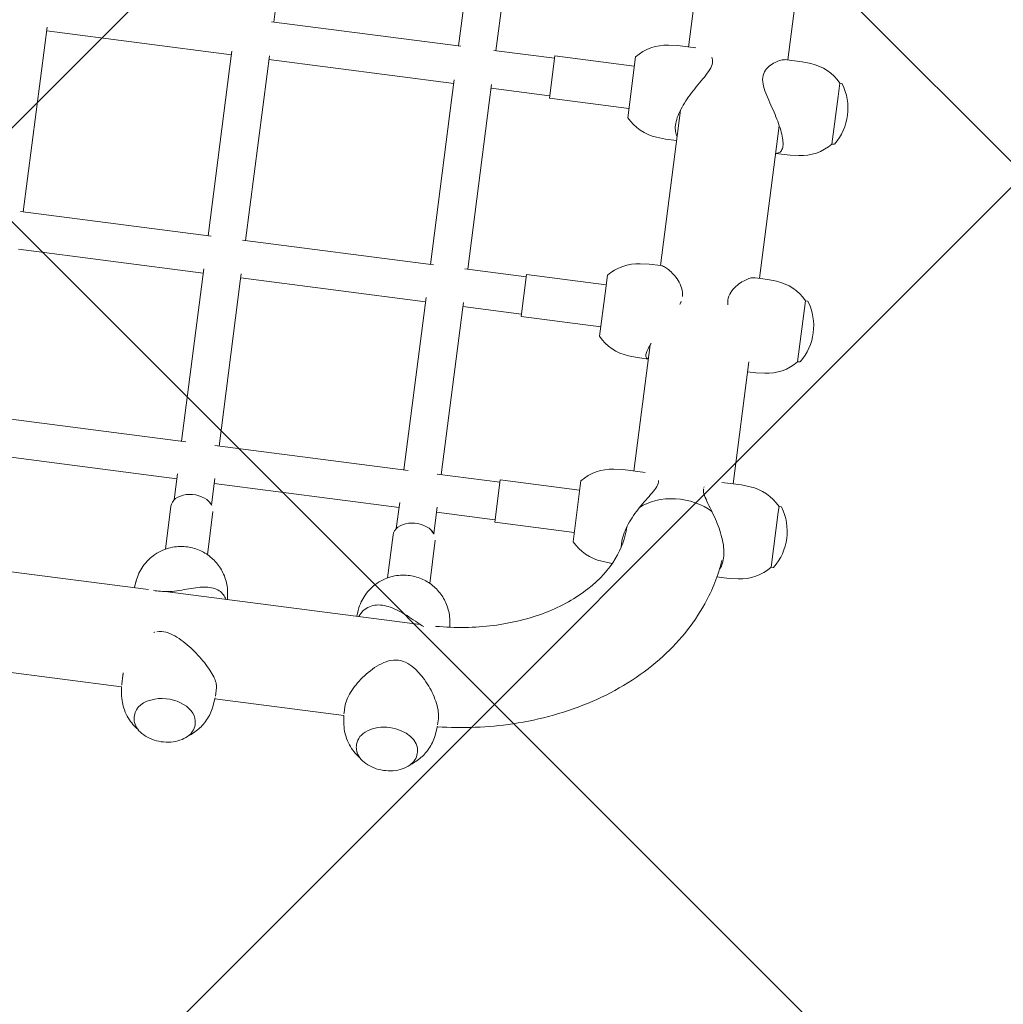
# Model space of a CAD drawing. Header units: metres. Extents: x 5509548 to 5517943, y 5680530 to 5684871.
# Tile 36 of 256: x 5516083.73 to 5516084.147, y 5683294.377 to 5683294.795. Entities that reach past the tile are written whole.
import ezdxf
from ezdxf import colors
from ezdxf.entities.mleader import LeaderData, LeaderLine
from ezdxf.math import Vec2, Vec3

# ---------------------------------------------------------------- set-up
doc = ezdxf.new("R2010")
doc.units = ezdxf.units.M
doc.layers.get('0').update_dxf_attribs({"linetype": 'CONTINUOUS', "lineweight": 18})
for name, color, linetype in [('A-Nawierzchnie', 41, 'CONTINUOUS'), ('A-Plac-Zabaw', 81, 'CONTINUOUS'), ('org', 1, 'CONTINUOUS')]:
    doc.layers.add(name, color=color, linetype=linetype)
doc.styles.get("Standard").update_dxf_attribs({"font": 'simplex.shx'})

# ---------------------------------------------------------------- blocks, each defined once
blk = doc.blocks.new('A$C615C02F7')
at = {"lineweight": 0}
for p, q in [((1089.491581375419, 265.4081330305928), (1089.491581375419, 274.1858959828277)), ((1094.299738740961, 264.8153169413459), (1094.299738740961, 272.7153169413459)), ((1095.899738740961, 264.6379912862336), (1095.899738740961, 272.8926425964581)), ((1103.085130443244, 264.8153169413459), (1103.085130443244, 272.715316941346)), ((1104.685130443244, 264.6874777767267), (1104.685130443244, 272.8431561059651)), ((1104.685130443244, 272.7153169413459), (1111.814210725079, 272.7153169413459)), ((1111.814210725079, 272.7153169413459), (1112.57270022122, 272.7153169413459)), ((1112.421216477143, 264.8153169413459), (1112.421216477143, 272.715316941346)), ((1085.251581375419, 266.0086082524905), (1085.251581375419, 271.5220256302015)), ((1084.978154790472, 265.9759983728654), (1085.253432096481, 266.0088289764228)), ((1085.731664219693, 266.015316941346), (1085.362409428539, 266.015316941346)), ((1089.742929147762, 265.9759983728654), (1089.491581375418, 266.0059750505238)), ((1084.045494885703, 265.3153169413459), (1084.111276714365, 265.3153169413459)), ((1089.491581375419, 253.7866568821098), (1089.491581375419, 264.6858959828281)), ((1093.112072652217, 264.9153169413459), (1091.272060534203, 264.9153169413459)), ((1093.391217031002, 264.8153169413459), (1094.510397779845, 264.8153169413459)), ((1095.899738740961, 264.8153169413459), (1102.947233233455, 264.8153169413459)), ((1102.947233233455, 264.8153169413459), (1103.264494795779, 264.8153169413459)), ((1104.685130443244, 264.8153169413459), (1111.814210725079, 264.8153169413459)), ((1111.814210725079, 264.8153169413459), (1112.57270022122, 264.8153169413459)), ((1095.899738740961, 255.1379912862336), (1095.899738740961, 263.3926425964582)), ((1093.112072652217, 263.115316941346), (1091.272060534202, 263.115316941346)), ((1093.391217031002, 263.2153169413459), (1094.510397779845, 263.2153169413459)), ((1094.299738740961, 255.3153169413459), (1094.299738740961, 263.2153169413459)), ((1095.899738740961, 263.2153169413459), (1102.947233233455, 263.2153169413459)), ((1102.947233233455, 263.2153169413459), (1103.264494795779, 263.2153169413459)), ((1103.085130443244, 255.3153169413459), (1103.085130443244, 263.2153169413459)), ((1104.685130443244, 255.1874777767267), (1104.685130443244, 263.3431561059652)), ((1104.685130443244, 263.2153169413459), (1111.814210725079, 263.2153169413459)), ((1111.814210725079, 263.2153169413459), (1112.57270022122, 263.2153169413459)), ((1112.421216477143, 255.3153169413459), (1112.421216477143, 263.2153169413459)), ((1114.021216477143, 255.2242098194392), (1114.021216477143, 263.3064240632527)), ((1114.021216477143, 263.2153169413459), (1121.141060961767, 263.2153169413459)), ((1084.045494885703, 262.7153169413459), (1084.111276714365, 262.7153169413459)), ((1084.978154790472, 262.0546355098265), (1085.253432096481, 262.0218049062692)), ((1085.251581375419, 256.5086082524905), (1085.251581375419, 262.0220256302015)), ((1085.731664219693, 262.015316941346), (1085.362409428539, 262.015316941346)), ((1089.742929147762, 262.0546355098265), (1089.491581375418, 262.0246588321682)), ((1084.978154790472, 256.4759983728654), (1085.253432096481, 256.5088289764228)), ((1085.619995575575, 256.515316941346), (1085.362409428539, 256.515316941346)), ((1089.742929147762, 256.4759983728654), (1089.491581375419, 256.5059750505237)), ((1084.045494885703, 255.815316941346), (1084.111276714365, 255.815316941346)), ((1093.112072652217, 255.4153169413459), (1091.272060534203, 255.4153169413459)), ((1093.391217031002, 255.3153169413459), (1094.510397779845, 255.3153169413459)), ((1095.899738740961, 255.3153169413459), (1102.947233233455, 255.3153169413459)), ((1102.947233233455, 255.3153169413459), (1103.264494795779, 255.3153169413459)), ((1104.685130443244, 255.3153169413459), (1111.814210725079, 255.3153169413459)), ((1111.814210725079, 255.3153169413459), (1112.57270022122, 255.3153169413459)), ((1114.021216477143, 255.3153169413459), (1121.141060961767, 255.3153169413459)), ((1095.899738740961, 251.215316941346), (1095.899738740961, 253.8926425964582)), ((1104.685130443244, 251.2153169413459), (1104.685130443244, 253.8431561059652)), ((1114.021216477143, 251.2153169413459), (1114.021216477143, 253.8064240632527)), ((1093.112072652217, 253.615316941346), (1091.272060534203, 253.615316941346)), ((1093.391217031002, 253.7153169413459), (1094.510397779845, 253.7153169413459)), ((1094.299738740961, 251.215316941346), (1094.299738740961, 253.7153169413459)), ((1095.899738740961, 253.7153169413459), (1102.947233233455, 253.7153169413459)), ((1102.947233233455, 253.7153169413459), (1103.264494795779, 253.7153169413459)), ((1103.085130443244, 251.2153169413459), (1103.085130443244, 253.7153169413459)), ((1104.685130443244, 253.7153169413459), (1111.814210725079, 253.7153169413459)), ((1111.814210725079, 253.7153169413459), (1112.57270022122, 253.7153169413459)), ((1112.421216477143, 251.2153169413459), (1112.421216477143, 253.7153169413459)), ((1114.021216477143, 253.7153169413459), (1121.141060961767, 253.7153169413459)), ((1084.045494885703, 253.215316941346), (1084.111276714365, 253.215316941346)), ((1084.978154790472, 252.5546355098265), (1085.253432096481, 252.5218049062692)), ((1085.619995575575, 252.515316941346), (1085.362409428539, 252.515316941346)), ((1089.742929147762, 252.5546355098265), (1089.534092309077, 252.5297288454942)), ((1095.999738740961, 251.215316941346), (1094.199738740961, 251.215316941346)), ((1094.199738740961, 251.215316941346), (1094.199738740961, 247.8153169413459)), ((1095.999738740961, 251.215316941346), (1095.999738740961, 247.8153169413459)), ((1104.785130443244, 251.2153169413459), (1102.985130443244, 251.2153169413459)), ((1102.985130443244, 251.2153169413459), (1102.985130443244, 247.8153169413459)), ((1104.785130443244, 251.2153169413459), (1104.785130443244, 247.8153169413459)), ((1114.121216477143, 251.2153169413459), (1112.321216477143, 251.2153169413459)), ((1112.321216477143, 251.2153169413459), (1112.321216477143, 247.8153169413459)), ((1114.121216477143, 251.2153169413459), (1114.121216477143, 247.8153169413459)), ((1093.799738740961, 247.8153169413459), (1096.182405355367, 247.8153169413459)), ((1096.182405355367, 247.8153169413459), (1096.399738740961, 247.8153169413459)), ((1102.585130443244, 247.8153169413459), (1104.413548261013, 247.8153169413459)), ((1104.413548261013, 247.8153169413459), (1105.185130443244, 247.8153169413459)), ((1111.921216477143, 247.8153169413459), (1114.521216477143, 247.8153169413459)), ((1093.132676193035, 246.4917937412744), (1093.099738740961, 246.115316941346)), ((1097.066801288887, 246.4917937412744), (1097.099738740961, 246.115316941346)), ((1101.918067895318, 246.4917937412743), (1101.885130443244, 246.115316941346)), ((1105.85219299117, 246.4917937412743), (1105.885130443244, 246.115316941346)), ((1111.254153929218, 246.4917937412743), (1111.221216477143, 246.115316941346)), ((1115.188279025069, 246.4917937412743), (1115.221216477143, 246.115316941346)), ((1093.099738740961, 246.115316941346), (1093.099738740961, 246.0459571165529)), ((1097.099738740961, 246.115316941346), (1097.099738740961, 245.1568038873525)), ((1101.885130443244, 246.115316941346), (1101.885130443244, 245.6353169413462)), ((1105.885130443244, 246.115316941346), (1105.885130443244, 245.6133187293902)), ((1111.221216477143, 246.115316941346), (1111.221216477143, 245.6353169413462)), ((1115.221216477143, 246.115316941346), (1115.221216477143, 245.3311175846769)), ((1094.599738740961, 245.6677089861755), (1094.599738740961, 245.6379379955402)), ((1102.498906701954, 245.6353169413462), (1097.099738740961, 245.6353169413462)), ((1112.524232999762, 245.6353169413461), (1105.885130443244, 245.6353169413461)), ((1121.458320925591, 245.6353169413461), (1115.221216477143, 245.6353169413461)), ((1097.099738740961, 241.0453169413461), (1097.099738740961, 241.8738299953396)), ((1093.099738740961, 241.0453169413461), (1093.099738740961, 241.5733090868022)), ((1097.099738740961, 241.3953169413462), (1102.316518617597, 241.3953169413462)), ((1101.885130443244, 241.0453169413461), (1101.885130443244, 241.3953169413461)), ((1105.885130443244, 241.0453169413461), (1105.885130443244, 241.5854105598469)), ((1105.885130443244, 241.3953169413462), (1112.405232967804, 241.3953169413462)), ((1111.221216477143, 240.7853169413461), (1111.221216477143, 241.3953169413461)), ((1115.221216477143, 240.7853169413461), (1115.221216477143, 241.4371889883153)), ((1115.221216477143, 241.3953169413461), (1121.309307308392, 241.3953169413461)), ((1093.132676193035, 240.6688401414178), (1093.099738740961, 241.0453169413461)), ((1097.066801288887, 240.6688401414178), (1097.099738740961, 241.0453169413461)), ((1101.918067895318, 240.6688401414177), (1101.885130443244, 241.045316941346)), ((1105.85219299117, 240.6688401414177), (1105.885130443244, 241.045316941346)), ((1111.254153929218, 240.4088401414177), (1111.221216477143, 240.785316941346)), ((1115.188279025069, 240.4088401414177), (1115.221216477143, 240.785316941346)), ((1093.799738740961, 239.2559346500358), (1093.799738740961, 239.3453169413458)), ((1096.157898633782, 239.3453169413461), (1093.799738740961, 239.3453169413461)), ((1096.399738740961, 239.3453169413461), (1096.157898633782, 239.3453169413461)), ((1096.399738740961, 239.2559346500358), (1096.399738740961, 239.3453169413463)), ((1102.585130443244, 239.2559346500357), (1102.585130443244, 239.3453169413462)), ((1105.185130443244, 239.3453169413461), (1102.585130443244, 239.3453169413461)), ((1105.185130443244, 239.2559346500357), (1105.185130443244, 239.3453169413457)), ((1111.921216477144, 238.9959346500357), (1111.921216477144, 239.0853169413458)), ((1113.952949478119, 239.0853169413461), (1111.921216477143, 239.0853169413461)), ((1114.521216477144, 239.0853169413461), (1113.952949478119, 239.0853169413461)), ((1114.521216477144, 238.9959346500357), (1114.521216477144, 239.0853169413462))]:
    blk.add_line(p, q, dxfattribs=at)
for centre, radius, start, end in [((1095.125065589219, 246.3174822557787), 2.0000000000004, 131.5033183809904, 174.9999999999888), ((1095.074411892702, 246.3174822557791), 2.000000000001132, 4.999999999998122, 48.49668161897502), ((1103.910457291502, 246.3174822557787), 2.000000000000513, 131.5033183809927, 174.9999999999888), ((1103.859803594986, 246.3174822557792), 2.000000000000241, 4.999999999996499, 48.49668161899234), ((1113.246543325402, 246.3174822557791), 2.000000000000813, 131.5033183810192, 175.0000000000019), ((1113.195889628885, 246.3174822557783), 2.000000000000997, 5.000000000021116, 48.49668161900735), ((1095.125065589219, 240.8431516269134), 2.000000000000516, 185.0000000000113, 228.4966816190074), ((1095.074411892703, 240.8431516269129), 2.000000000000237, 311.5033183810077, 355.0000000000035), ((1103.910457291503, 240.8431516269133), 2.000000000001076, 185.0000000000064, 228.4966816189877), ((1103.859803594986, 240.8431516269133), 2.000000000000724, 311.5033183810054, 354.9999999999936), ((1113.246543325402, 240.5831516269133), 2.00000000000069, 185.0000000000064, 228.4966816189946), ((1113.195889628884, 240.5831516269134), 2.000000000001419, 311.5033183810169, 354.9999999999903), ((1093.819738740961, 239.2559346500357), 0.01999999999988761, 179.9999999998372, 236.0587575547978), ((1095.099738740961, 241.1578169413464), 2.312500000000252, 236.0587575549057, 303.9412424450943), ((1096.379738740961, 239.2559346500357), 0.01999999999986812, 303.9412424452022, 1.628443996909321e-10), ((1102.605130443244, 239.2559346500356), 0.01999999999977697, 179.9999999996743, 236.0587575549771), ((1103.885130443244, 241.1578169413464), 2.312500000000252, 236.0587575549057, 303.9412424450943), ((1105.165130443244, 239.2559346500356), 0.01999999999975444, 303.9412424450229, 3.256887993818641e-10), ((1111.941216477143, 238.9959346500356), 0.01999999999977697, 179.9999999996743, 236.0587575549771), ((1113.221216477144, 240.8978169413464), 2.312500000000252, 236.0587575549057, 303.9412424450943), ((1114.501216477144, 238.9959346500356), 0.01999999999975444, 303.9412424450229, 3.256887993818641e-10)]:
    blk.add_arc(centre, radius, start, end, dxfattribs=at)
for centre, major_axis, ratio, start_param, end_param in [((1085.362409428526, 264.0153169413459), (2.492823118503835e-11, 2.000000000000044), 0.6770245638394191, 8.418799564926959e-12, 0.08056969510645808), ((1084.111276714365, 264.015316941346), (-3.027578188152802e-13, 1.300000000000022), 0.6770245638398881, -1.152579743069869, -2.084998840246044e-13), ((1084.111276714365, 264.015316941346), (1.13686837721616e-13, -1.300000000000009), 0.6770245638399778, -7.016609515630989e-14, 1.989012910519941), ((1085.362409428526, 264.0153169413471), (2.498024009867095e-11, -2.000000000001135), 0.6770245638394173, -0.08056969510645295, -8.457665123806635e-12), ((1085.362409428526, 254.5153169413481), (2.487606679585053e-11, 1.999999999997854), 0.677024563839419, 8.380385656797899e-12, 0.08056969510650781), ((1084.111276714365, 254.515316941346), (2.286136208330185e-14, 1.300000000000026), 0.6770245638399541, -1.570796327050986, 1.332267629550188e-15), ((1084.111276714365, 254.515316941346), (1.13686837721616e-13, -1.300000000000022), 0.6770245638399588, 1.061217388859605e-27, 1.570796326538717), ((1085.362409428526, 254.5153169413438), (2.498935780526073e-11, -1.999999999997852), 0.6770245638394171, -0.08056969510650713, -8.379574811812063e-12), ((1094.731185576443, 243.5153169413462), (-1.707523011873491e-13, 2.120000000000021), 0.6770245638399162, -2.276836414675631, -0.6505646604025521)]:
    blk.add_ellipse(centre, major_axis=major_axis, ratio=ratio, start_param=start_param, end_param=end_param, dxfattribs=at)
at = {"lineweight": 0, "extrusion": (0, 0, -1)}
for centre, major_axis, ratio, start_param, end_param in [((1093.112072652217, 264.0153169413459), (0, 0.8999999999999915), 0.6770245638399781, -1.012523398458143e-13, 2.416886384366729), ((1093.112072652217, 264.0153169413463), (-5.594413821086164e-13, -0.9000000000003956), 0.677024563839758, -0.7247062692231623, -5.234701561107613e-13), ((1093.112072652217, 254.5153169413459), (0, 0.8999999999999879), 0.6770245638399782, -1.012523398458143e-13, 2.416886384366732), ((1093.112072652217, 254.5153169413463), (-6.444844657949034e-13, -0.9000000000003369), 0.6770245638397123, -0.7247062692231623, -4.940492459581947e-13), ((1094.731185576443, 243.515316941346), (-1.212363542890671e-13, -2.119999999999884), 0.6770245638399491, -2.491027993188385, -0.8647562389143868)]:
    blk.add_ellipse(centre, major_axis=major_axis, ratio=ratio, start_param=start_param, end_param=end_param, dxfattribs=at)
at = {"lineweight": 0}
for points, knots in [([(1083.558598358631, 265.102218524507), (1083.608268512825, 265.1771894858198), (1083.665808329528, 265.253028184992), (1083.873935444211, 265.4857652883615), (1084.059556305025, 265.6427558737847), (1084.485581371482, 265.8639946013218), (1084.706506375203, 265.9388133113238), (1084.953682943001, 265.9729641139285), (1084.965904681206, 265.9745373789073), (1084.978154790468, 265.9759983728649)], [5.486963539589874, 5.486963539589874, 5.486963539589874, 5.486963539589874, 5.635168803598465, 5.635168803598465, 5.945099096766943, 5.945099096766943, 6.189916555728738, 6.189916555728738, 6.202615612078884, 6.202615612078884, 6.202615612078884, 6.202615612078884]), ([(1089.742929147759, 262.0546355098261), (1089.953521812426, 262.0797515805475), (1090.154558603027, 262.1389376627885), (1090.523715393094, 262.3069386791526), (1090.687086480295, 262.4186257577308), (1090.97933671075, 262.6760501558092), (1091.097198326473, 262.8237565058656), (1091.299574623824, 263.1451069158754), (1091.36984647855, 263.3169002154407), (1091.473334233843, 263.6831833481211), (1091.494746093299, 263.8749435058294), (1091.484047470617, 264.2767807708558), (1091.447740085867, 264.4879231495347), (1091.287444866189, 264.9097487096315), (1091.174803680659, 265.1193665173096), (1090.847148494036, 265.48576528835), (1090.661527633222, 265.6427558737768), (1090.235502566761, 265.8639946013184), (1090.014577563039, 265.9388133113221), (1089.767400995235, 265.9729641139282), (1089.755179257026, 265.9745373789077), (1089.74292914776, 265.9759983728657)], [3.222162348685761, 3.222162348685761, 3.222162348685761, 3.222162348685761, 3.440472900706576, 3.440472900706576, 3.679322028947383, 3.679322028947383, 3.963137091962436, 3.963137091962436, 4.317042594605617, 4.317042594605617, 4.75169413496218, 4.75169413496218, 5.223854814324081, 5.223854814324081, 5.635168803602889, 5.635168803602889, 5.945099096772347, 5.945099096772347, 6.189916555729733, 6.189916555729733, 6.202615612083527, 6.202615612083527, 6.202615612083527, 6.202615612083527]), ([(1084.045494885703, 262.7153169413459), (1083.951601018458, 262.7153169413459), (1083.857761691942, 262.7373339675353), (1083.679193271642, 262.8230829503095), (1083.594574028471, 262.8871489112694), (1083.442760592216, 263.0512219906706), (1083.37577066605, 263.1516048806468), (1083.266617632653, 263.3782923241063), (1083.224548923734, 263.504646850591), (1083.169629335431, 263.7703300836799), (1083.156789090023, 263.9096147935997), (1083.161588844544, 264.1870760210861), (1083.179222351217, 264.325205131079), (1083.24326060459, 264.5864635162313), (1083.289659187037, 264.7095470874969), (1083.406756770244, 264.9281916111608), (1083.477435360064, 265.0237310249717), (1083.63602931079, 265.1771050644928), (1083.723879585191, 265.235069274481), (1083.89067343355, 265.3003924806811), (1083.968073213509, 265.3153169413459), (1084.045494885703, 265.3153169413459)], [3.141592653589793, 3.141592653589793, 3.141592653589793, 3.141592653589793, 3.455922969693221, 3.455922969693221, 3.773276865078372, 3.773276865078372, 4.094172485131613, 4.094172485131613, 4.416056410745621, 4.416056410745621, 4.737934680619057, 4.737934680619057, 5.059755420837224, 5.059755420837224, 5.381649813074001, 5.381649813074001, 5.703484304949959, 5.703484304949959, 6.023999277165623, 6.023999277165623, 6.283185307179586, 6.283185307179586, 6.283185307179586, 6.283185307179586]), ([(1089.515986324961, 264.5087156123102), (1089.491947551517, 264.6481933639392), (1089.481657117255, 264.7763360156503), (1089.473797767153, 264.9989094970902), (1089.47435820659, 265.0956211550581), (1089.474508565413, 265.1863158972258)], [0, 0, 0, 0, 0.4317786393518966, 0.4317786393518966, 0.8049501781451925, 0.8049501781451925, 0.8049501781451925, 0.8049501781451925]), ([(1087.754645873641, 264.8275797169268), (1087.794219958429, 264.6960578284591), (1087.799770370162, 264.565487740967), (1087.766771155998, 264.3054917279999), (1087.728485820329, 264.1758843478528), (1087.625270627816, 263.9173433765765), (1087.560227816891, 263.7886437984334), (1087.414987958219, 263.5369365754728), (1087.334692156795, 263.4139775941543), (1087.174243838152, 263.1883066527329), (1087.088811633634, 263.0770779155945), (1086.908963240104, 262.8604817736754), (1086.814555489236, 262.7551097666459), (1086.624454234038, 262.5594572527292), (1086.528544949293, 262.46896734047), (1086.342896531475, 262.3103962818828), (1086.253162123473, 262.2423338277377), (1086.0866727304, 262.1330412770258), (1086.007439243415, 262.0901841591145), (1085.863218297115, 262.0322113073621), (1085.798214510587, 262.0170692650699), (1085.738387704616, 262.0153653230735), (1085.735011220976, 262.0153175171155), (1085.731664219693, 262.0153169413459)], [0, 0, 0, 0, 0.4317786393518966, 0.4317786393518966, 0.8635572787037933, 0.8635572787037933, 1.29533591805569, 1.29533591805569, 1.727114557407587, 1.727114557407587, 2.13077413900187, 2.13077413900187, 2.534433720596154, 2.534433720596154, 2.938093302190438, 2.938093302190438, 3.341752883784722, 3.341752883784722, 3.745412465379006, 3.745412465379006, 4.14907204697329, 4.14907204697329, 4.173449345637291, 4.173449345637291, 4.173449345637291, 4.173449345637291]), ([(1089.491581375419, 262.1008612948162), (1089.556991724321, 262.1315001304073), (1089.615857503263, 262.1704014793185), (1089.731530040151, 262.2764904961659), (1089.783179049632, 262.3485257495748), (1089.858642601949, 262.510964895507), (1089.882582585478, 262.6015355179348), (1089.906196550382, 262.7926852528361), (1089.905905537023, 262.8932656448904), (1089.887839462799, 263.1011292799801), (1089.868063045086, 263.2165192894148), (1089.812072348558, 263.4570643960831), (1089.775872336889, 263.5821566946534), (1089.696647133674, 263.8376973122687), (1089.653713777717, 263.9678860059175), (1089.575201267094, 264.2335742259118), (1089.540025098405, 264.3692378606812), (1089.515986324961, 264.5087156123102)], [10.11351489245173, 10.11351489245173, 10.11351489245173, 10.11351489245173, 10.42891823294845, 10.42891823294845, 10.83257781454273, 10.83257781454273, 11.23623739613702, 11.23623739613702, 11.6398969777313, 11.6398969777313, 12.0716756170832, 12.0716756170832, 12.5034542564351, 12.5034542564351, 12.93523289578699, 12.93523289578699, 13.36701153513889, 13.36701153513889, 13.36701153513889, 13.36701153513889]), ([(1084.978154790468, 262.0546355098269), (1084.767562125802, 262.079751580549), (1084.566525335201, 262.1389376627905), (1084.197368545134, 262.306938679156), (1084.033997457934, 262.418625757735), (1083.755906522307, 262.6635781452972), (1083.645230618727, 262.7976546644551), (1083.558598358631, 262.9284153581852)], [3.222162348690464, 3.222162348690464, 3.222162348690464, 3.222162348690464, 3.440472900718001, 3.440472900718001, 3.67932202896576, 3.67932202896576, 3.937814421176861, 3.937814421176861, 3.937814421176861, 3.937814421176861]), ([(1083.55859835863, 255.6022185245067), (1083.608268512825, 255.6771894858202), (1083.665808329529, 255.7530281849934), (1083.873935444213, 255.9857652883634), (1084.059556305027, 256.1427558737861), (1084.485581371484, 256.3639946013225), (1084.706506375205, 256.4388133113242), (1084.953682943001, 256.4729641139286), (1084.965904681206, 256.4745373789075), (1084.978154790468, 256.475998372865)], [5.486963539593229, 5.486963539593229, 5.486963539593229, 5.486963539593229, 5.635168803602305, 5.635168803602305, 5.945099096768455, 5.945099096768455, 6.189916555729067, 6.189916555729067, 6.202615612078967, 6.202615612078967, 6.202615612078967, 6.202615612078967]), ([(1085.619995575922, 256.515316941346), (1085.711091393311, 256.5153169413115), (1085.812585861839, 256.5015256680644), (1086.028924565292, 256.446482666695), (1086.143757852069, 256.4052555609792), (1086.377096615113, 256.2999613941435), (1086.495861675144, 256.2357988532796), (1086.727505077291, 256.0918854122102), (1086.840375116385, 256.0121381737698), (1087.057809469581, 255.8411683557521), (1087.169895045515, 255.7428604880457), (1087.381714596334, 255.5311520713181), (1087.481528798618, 255.4178318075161), (1087.656068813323, 255.1799295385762), (1087.730833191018, 255.0556312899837), (1087.838581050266, 254.7953531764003), (1087.871345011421, 254.6592431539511), (1087.871345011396, 254.5153169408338)], [10.02525865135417, 10.02525865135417, 10.02525865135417, 10.02525865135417, 10.42891823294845, 10.42891823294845, 10.83257781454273, 10.83257781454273, 11.23623739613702, 11.23623739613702, 11.6398969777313, 11.6398969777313, 12.0716756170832, 12.0716756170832, 12.5034542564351, 12.5034542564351, 12.93523289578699, 12.93523289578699, 13.36701153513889, 13.36701153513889, 13.36701153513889, 13.36701153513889]), ([(1089.41932079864, 253.6236920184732), (1089.459570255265, 253.7202875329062), (1089.505232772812, 253.8172836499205), (1089.615635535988, 254.0415090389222), (1089.681599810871, 254.1692065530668), (1089.806601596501, 254.426244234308), (1089.865504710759, 254.5553674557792), (1089.965734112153, 254.810180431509), (1090.007036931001, 254.9358299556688), (1090.064455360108, 255.1686100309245), (1090.084067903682, 255.2843803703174), (1090.09789138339, 255.5124323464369), (1090.092067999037, 255.6247203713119), (1090.050014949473, 255.8363916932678), (1090.013695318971, 255.9360054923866), (1089.910404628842, 256.1145135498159), (1089.843402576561, 256.1933909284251), (1089.68629634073, 256.3236738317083), (1089.594475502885, 256.3775245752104), (1089.491581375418, 256.4184555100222)], [0.1001925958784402, 0.1001925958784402, 0.1001925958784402, 0.1001925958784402, 0.4317786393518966, 0.4317786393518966, 0.8635572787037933, 0.8635572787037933, 1.29533591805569, 1.29533591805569, 1.727114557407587, 1.727114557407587, 2.13077413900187, 2.13077413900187, 2.534433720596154, 2.534433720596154, 2.938093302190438, 2.938093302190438, 3.341752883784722, 3.341752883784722, 3.736469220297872, 3.736469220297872, 3.736469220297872, 3.736469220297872]), ([(1089.742929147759, 252.5546355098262), (1089.953521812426, 252.5797515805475), (1090.154558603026, 252.6389376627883), (1090.523715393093, 252.8069386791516), (1090.687086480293, 252.9186257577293), (1090.979336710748, 253.1760501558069), (1091.097198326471, 253.3237565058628), (1091.299574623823, 253.6451069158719), (1091.369846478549, 253.8169002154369), (1091.473334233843, 254.1831833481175), (1091.494746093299, 254.3749435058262), (1091.484047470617, 254.7767807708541), (1091.447740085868, 254.9879231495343), (1091.287444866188, 255.4097487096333), (1091.174803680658, 255.6193665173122), (1090.847148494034, 255.9857652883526), (1090.661527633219, 256.1427558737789), (1090.235502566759, 256.3639946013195), (1090.014577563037, 256.4388133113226), (1089.767400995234, 256.4729641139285), (1089.755179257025, 256.4745373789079), (1089.742929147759, 256.4759983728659)], [3.222162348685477, 3.222162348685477, 3.222162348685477, 3.222162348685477, 3.440472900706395, 3.440472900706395, 3.679322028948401, 3.679322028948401, 3.963137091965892, 3.963137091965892, 4.31704259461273, 4.31704259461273, 4.751694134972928, 4.751694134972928, 5.223854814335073, 5.223854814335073, 5.635168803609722, 5.635168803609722, 5.945099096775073, 5.945099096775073, 6.189916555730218, 6.189916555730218, 6.202615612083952, 6.202615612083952, 6.202615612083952, 6.202615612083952]), ([(1084.045494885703, 253.215316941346), (1083.951601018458, 253.215316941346), (1083.857761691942, 253.2373339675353), (1083.679193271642, 253.3230829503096), (1083.594574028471, 253.3871489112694), (1083.442760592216, 253.5512219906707), (1083.37577066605, 253.6516048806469), (1083.266617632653, 253.8782923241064), (1083.224548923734, 254.0046468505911), (1083.169629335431, 254.27033008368), (1083.156789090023, 254.4096147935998), (1083.161588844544, 254.6870760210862), (1083.179222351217, 254.8252051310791), (1083.24326060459, 255.0864635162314), (1083.289659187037, 255.209547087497), (1083.406756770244, 255.4281916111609), (1083.477435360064, 255.5237310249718), (1083.63602931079, 255.6771050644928), (1083.723879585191, 255.735069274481), (1083.89067343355, 255.8003924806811), (1083.968073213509, 255.815316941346), (1084.045494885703, 255.815316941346)], [3.141592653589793, 3.141592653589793, 3.141592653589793, 3.141592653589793, 3.455922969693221, 3.455922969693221, 3.773276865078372, 3.773276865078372, 4.094172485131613, 4.094172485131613, 4.416056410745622, 4.416056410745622, 4.737934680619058, 4.737934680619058, 5.059755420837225, 5.059755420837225, 5.381649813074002, 5.381649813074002, 5.70348430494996, 5.70348430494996, 6.023999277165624, 6.023999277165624, 6.283185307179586, 6.283185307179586, 6.283185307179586, 6.283185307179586]), ([(1087.871345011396, 254.5153169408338), (1087.871345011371, 254.3713907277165), (1087.838581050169, 254.235280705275), (1087.730833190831, 253.9750025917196), (1087.656068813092, 253.8507043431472), (1087.481528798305, 253.6128020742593), (1087.381714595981, 253.499481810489), (1087.169895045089, 253.2877733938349), (1087.057809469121, 253.1894655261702), (1086.840375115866, 253.0184957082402), (1086.727505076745, 252.9387484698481), (1086.495861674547, 252.794835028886), (1086.377096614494, 252.7306724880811), (1086.143757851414, 252.6253783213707), (1086.028924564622, 252.5841512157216), (1085.81258586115, 252.5291082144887), (1085.711091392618, 252.5153169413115), (1085.619995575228, 252.515316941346)], [0, 0, 0, 0, 0.4317786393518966, 0.4317786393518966, 0.8635572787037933, 0.8635572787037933, 1.29533591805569, 1.29533591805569, 1.727114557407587, 1.727114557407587, 2.13077413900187, 2.13077413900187, 2.534433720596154, 2.534433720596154, 2.938093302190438, 2.938093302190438, 3.341752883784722, 3.341752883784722, 3.341752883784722, 3.341752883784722]), ([(1084.978154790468, 252.5546355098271), (1084.767562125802, 252.5797515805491), (1084.566525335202, 252.6389376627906), (1084.197368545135, 252.8069386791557), (1084.033997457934, 252.9186257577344), (1083.755906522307, 253.1635781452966), (1083.645230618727, 253.2976546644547), (1083.558598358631, 253.4284153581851)], [3.22216234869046, 3.22216234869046, 3.22216234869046, 3.22216234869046, 3.440472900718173, 3.440472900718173, 3.679322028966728, 3.679322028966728, 3.937814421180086, 3.937814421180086, 3.937814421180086, 3.937814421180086]), ([(1094.701600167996, 245.6354497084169), (1094.242414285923, 245.6395710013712), (1093.78077837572, 245.7377076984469), (1092.835519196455, 246.1550308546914), (1092.352100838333, 246.4822887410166), (1091.447087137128, 247.3757212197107), (1091.026475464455, 247.9364327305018), (1090.328413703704, 249.2236530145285), (1090.046133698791, 249.9413200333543), (1089.645736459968, 251.4767784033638), (1089.527060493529, 252.29369385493), (1089.498425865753, 253.1192253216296), (1089.498384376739, 253.120426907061), (1089.498343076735, 253.1216285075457)], [3.148197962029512, 3.148197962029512, 3.148197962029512, 3.148197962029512, 3.455751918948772, 3.455751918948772, 3.769911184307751, 3.769911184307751, 4.07734896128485, 4.07734896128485, 4.37186870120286, 4.37186870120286, 4.665293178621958, 4.665293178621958, 4.665720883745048, 4.665720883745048, 4.665720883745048, 4.665720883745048]), ([(1093.822859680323, 241.4501890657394), (1093.167072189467, 241.5296157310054), (1092.521356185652, 241.695360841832), (1090.964632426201, 242.3089323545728), (1090.09163022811, 242.8578457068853), (1088.490992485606, 244.271112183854), (1087.775986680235, 245.1539456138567), (1086.602017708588, 247.1249309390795), (1086.14253013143, 248.213548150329), (1085.53143219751, 250.3784844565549), (1085.351723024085, 251.4432742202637), (1085.283250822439, 252.5187375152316)], [3.230494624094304, 3.230494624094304, 3.230494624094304, 3.230494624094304, 3.423917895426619, 3.423917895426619, 3.717833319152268, 3.717833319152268, 4.031992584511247, 4.031992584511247, 4.346151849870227, 4.346151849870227, 4.626094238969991, 4.626094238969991, 4.626094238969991, 4.626094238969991]), ([(1093.837404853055, 245.757059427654), (1093.887514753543, 245.7625432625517), (1093.939410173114, 245.7653169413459), (1094.104711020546, 245.7653169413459), (1094.226071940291, 245.7530302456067), (1094.478565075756, 245.7043205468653), (1094.609691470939, 245.6679210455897), (1094.87187579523, 245.5760916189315), (1095.00323706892, 245.5205856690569), (1095.257378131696, 245.3985622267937), (1095.380172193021, 245.3320740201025), (1095.61719853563, 245.1939095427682), (1095.739540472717, 245.11663921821), (1095.976168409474, 244.9607548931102), (1096.090460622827, 244.8820878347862), (1096.306517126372, 244.7381190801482), (1096.408176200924, 244.6728222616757), (1096.597672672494, 244.5765894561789), (1096.685710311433, 244.5460933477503), (1096.765379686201, 244.5460933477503)], [9.833468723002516, 9.833468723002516, 9.833468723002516, 9.833468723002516, 10.02525865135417, 10.02525865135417, 10.42891823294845, 10.42891823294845, 10.83257781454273, 10.83257781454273, 11.23623739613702, 11.23623739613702, 11.6398969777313, 11.6398969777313, 12.0716756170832, 12.0716756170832, 12.5034542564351, 12.5034542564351, 12.93523289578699, 12.93523289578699, 13.36701153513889, 13.36701153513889, 13.36701153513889, 13.36701153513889]), ([(1101.886166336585, 245.6353169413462), (1101.890074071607, 245.6749846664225), (1101.904999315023, 245.7067228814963), (1101.96020812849, 245.7530302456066), (1102.00311431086, 245.7653169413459), (1102.112499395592, 245.7653169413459), (1102.180606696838, 245.7530302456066), (1102.339261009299, 245.7043205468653), (1102.429789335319, 245.6679210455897), (1102.539480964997, 245.6164552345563), (1102.551422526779, 245.6107639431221), (1102.563463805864, 245.6049440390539)], [9.25775601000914, 9.25775601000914, 9.25775601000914, 9.25775601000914, 9.621599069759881, 9.621599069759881, 10.02525865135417, 10.02525865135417, 10.42891823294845, 10.42891823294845, 10.83257781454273, 10.83257781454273, 10.88138033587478, 10.88138033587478, 10.88138033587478, 10.88138033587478]), ([(1104.698080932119, 244.5460933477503), (1104.829580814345, 244.5460933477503), (1104.947743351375, 244.5765894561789), (1105.163380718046, 244.6728222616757), (1105.260911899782, 244.7381190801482), (1105.437096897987, 244.8820878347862), (1105.515466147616, 244.9607548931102), (1105.650601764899, 245.11663921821), (1105.707270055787, 245.1939095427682), (1105.793983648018, 245.3320740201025), (1105.828458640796, 245.3985622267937), (1105.873346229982, 245.5167860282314), (1105.88511371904, 245.5691567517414), (1105.885130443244, 245.6133187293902)], [0, 0, 0, 0, 0.4317786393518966, 0.4317786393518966, 0.8635572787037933, 0.8635572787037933, 1.29533591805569, 1.29533591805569, 1.727114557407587, 1.727114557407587, 2.13077413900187, 2.13077413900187, 2.509294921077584, 2.509294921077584, 2.509294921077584, 2.509294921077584]), ([(1111.413439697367, 245.6353169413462), (1111.465028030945, 245.6749846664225), (1111.527318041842, 245.7067228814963), (1111.678698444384, 245.7530302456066), (1111.769999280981, 245.7653169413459), (1111.968295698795, 245.7653169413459), (1112.078243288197, 245.7530302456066), (1112.311898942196, 245.7043205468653), (1112.435597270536, 245.6679210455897), (1112.687187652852, 245.5760916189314), (1112.815365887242, 245.5205856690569), (1113.06703313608, 245.3985622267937), (1113.190534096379, 245.3320740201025), (1113.432098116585, 245.1939095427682), (1113.558656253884, 245.11663921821), (1113.807455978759, 244.9607548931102), (1113.929688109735, 244.8820878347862), (1114.165165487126, 244.7381190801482), (1114.278264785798, 244.6728222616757), (1114.494410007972, 244.5765894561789), (1114.597657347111, 244.5460933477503), (1114.782724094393, 244.5460933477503), (1114.857052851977, 244.5709073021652), (1114.920593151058, 244.6110826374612)], [2.57425024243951, 2.57425024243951, 2.57425024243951, 2.57425024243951, 2.938093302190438, 2.938093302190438, 3.341752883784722, 3.341752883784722, 3.745412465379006, 3.745412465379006, 4.14907204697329, 4.14907204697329, 4.552731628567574, 4.552731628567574, 4.956391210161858, 4.956391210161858, 5.388169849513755, 5.388169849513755, 5.819948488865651, 5.819948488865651, 6.251727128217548, 6.251727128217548, 6.683505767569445, 6.683505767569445, 7.072987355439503, 7.072987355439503, 7.072987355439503, 7.072987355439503]), ([(1096.727677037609, 242.6145405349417), (1096.644069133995, 242.6145405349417), (1096.552594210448, 242.5840444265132), (1096.357003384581, 242.4878116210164), (1096.252686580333, 242.4225148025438), (1096.032029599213, 242.2785460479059), (1095.91580357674, 242.1998789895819), (1095.676085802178, 242.0439946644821), (1095.552591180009, 241.9667243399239), (1095.314109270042, 241.8285598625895), (1095.190913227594, 241.7620716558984), (1094.93678340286, 241.6400482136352), (1094.805835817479, 241.5845422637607), (1094.54538549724, 241.4927128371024), (1094.415582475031, 241.4563133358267), (1094.16660873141, 241.4076036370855), (1094.047444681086, 241.3953169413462), (1093.828400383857, 241.3953169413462), (1093.725259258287, 241.4076036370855), (1093.563489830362, 241.450191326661), (1093.500177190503, 241.4751746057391), (1093.44372908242, 241.50582934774)], [0, 0, 0, 0, 0.4317786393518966, 0.4317786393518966, 0.8635572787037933, 0.8635572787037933, 1.29533591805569, 1.29533591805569, 1.727114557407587, 1.727114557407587, 2.13077413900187, 2.13077413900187, 2.534433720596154, 2.534433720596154, 2.938093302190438, 2.938093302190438, 3.341752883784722, 3.341752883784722, 3.745412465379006, 3.745412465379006, 4.04760528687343, 4.04760528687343, 4.04760528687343, 4.04760528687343]), ([(1105.885130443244, 241.5854105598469), (1105.885091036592, 241.6205632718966), (1105.879071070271, 241.6595364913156), (1105.850907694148, 241.7620716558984), (1105.82253519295, 241.8285598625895), (1105.747452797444, 241.9667243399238), (1105.696700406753, 242.0439946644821), (1105.572819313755, 242.1998789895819), (1105.499789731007, 242.2785460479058), (1105.333492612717, 242.4225148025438), (1105.240506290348, 242.4878116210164), (1105.0330919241, 242.5840444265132), (1104.918617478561, 242.6145405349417), (1104.723652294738, 242.6145405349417), (1104.657049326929, 242.6063230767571), (1104.590413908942, 242.5917246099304)], [4.278008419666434, 4.278008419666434, 4.278008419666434, 4.278008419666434, 4.552731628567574, 4.552731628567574, 4.956391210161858, 4.956391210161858, 5.388169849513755, 5.388169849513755, 5.819948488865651, 5.819948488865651, 6.251727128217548, 6.251727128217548, 6.683505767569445, 6.683505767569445, 6.907639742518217, 6.907639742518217, 6.907639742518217, 6.907639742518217]), ([(1114.346959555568, 242.3545405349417), (1114.227998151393, 242.3545405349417), (1114.106917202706, 242.3240444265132), (1113.861087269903, 242.2278116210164), (1113.736144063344, 242.1625148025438), (1113.482486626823, 242.0185460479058), (1113.353971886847, 241.9398789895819), (1113.098261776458, 241.7839946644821), (1112.971098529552, 241.7067243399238), (1112.733550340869, 241.5685598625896), (1112.614478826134, 241.5020716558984), (1112.377604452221, 241.3800482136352), (1112.259793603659, 241.3245422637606), (1112.034955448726, 241.2327128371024), (1111.927679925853, 241.1963133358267), (1111.732126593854, 241.1476036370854), (1111.643863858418, 241.1353169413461), (1111.492391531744, 241.1353169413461), (1111.426926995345, 241.1476036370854), (1111.322364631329, 241.1963133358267), (1111.283241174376, 241.2327128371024), (1111.238966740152, 241.3127816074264), (1111.227630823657, 241.3522427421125), (1111.223256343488, 241.3953169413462)], [0, 0, 0, 0, 0.4317786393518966, 0.4317786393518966, 0.8635572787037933, 0.8635572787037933, 1.29533591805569, 1.29533591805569, 1.727114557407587, 1.727114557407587, 2.13077413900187, 2.13077413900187, 2.534433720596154, 2.534433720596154, 2.938093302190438, 2.938093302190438, 3.341752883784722, 3.341752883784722, 3.745412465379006, 3.745412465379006, 4.14907204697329, 4.14907204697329, 4.449337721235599, 4.449337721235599, 4.449337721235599, 4.449337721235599]), ([(1115.221216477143, 241.4371889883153), (1115.221216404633, 241.4384768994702), (1115.221211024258, 241.4397671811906), (1115.220686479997, 241.5020716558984), (1115.207928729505, 241.5685598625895), (1115.162848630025, 241.7067243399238), (1115.127500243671, 241.7839946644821), (1115.03323754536, 241.9398789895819), (1114.974423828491, 242.0185460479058), (1114.834807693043, 242.1625148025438), (1114.754274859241, 242.2278116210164), (1114.569841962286, 242.3240444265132), (1114.465920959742, 242.3545405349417), (1114.346959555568, 242.3545405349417)], [11.22768441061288, 11.22768441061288, 11.22768441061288, 11.22768441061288, 11.23623739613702, 11.23623739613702, 11.6398969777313, 11.6398969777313, 12.0716756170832, 12.0716756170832, 12.5034542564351, 12.5034542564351, 12.93523289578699, 12.93523289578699, 13.36701153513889, 13.36701153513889, 13.36701153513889, 13.36701153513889])]:
    blk.add_open_spline(points, degree=3, knots=knots, dxfattribs=at)
for points in [[(1085.731664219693, 266.015316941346), (1085.834131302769, 266.0153026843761), (1085.940201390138, 266.0062585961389), (1086.04660520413, 265.9893997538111)], [(1087.707742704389, 264.9501283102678), (1087.726194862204, 264.9105950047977), (1087.741950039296, 264.8697734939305), (1087.754645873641, 264.8275797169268)], [(1096.765379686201, 244.5460933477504), (1096.837244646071, 244.5460933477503), (1096.895259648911, 244.5709073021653), (1096.942135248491, 244.6110826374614)], [(1104.344254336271, 244.6110826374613), (1104.461613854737, 244.5709073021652), (1104.579462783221, 244.5460933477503), (1104.698080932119, 244.5460933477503)], [(1096.819363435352, 242.6009874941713), (1096.791340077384, 242.6097420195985), (1096.760841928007, 242.6145405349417), (1096.727677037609, 242.6145405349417)]]:
    blk.add_open_spline(points, degree=3, dxfattribs=at)

msp = doc.modelspace()

# ---------------------------------------------------------------- hatches: boundary and pattern name
at = {"layer": 'A-Nawierzchnie', "linetype": 'ByBlock', "true_color": 0xb7e0ab, "transparency": 33554687}
h = msp.add_hatch(dxfattribs=at)
h.set_pattern_fill('ANSI37', color=9, scale=0.1, style=0)
h.set_pattern_definition([(45, (615.2743167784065, 129.3192508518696), (-0.2245064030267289, 0.2245064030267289), []), (135, (615.2743167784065, 129.3192508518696), (-0.2245064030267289, -0.2245064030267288), [])])
h.paths.add_polyline_path([(5516099.6639383, 5683319.509563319), (5516093.18050492, 5683320.492467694, 0.02400827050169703), (5516090.889116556, 5683320.728043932), (5516071.666547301, 5683321.775596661, -0.02484724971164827), (5516069.295594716, 5683322.023371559), (5516062.302756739, 5683323.108692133, -0.3638266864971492), (5516061.032989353, 5683324.559218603), (5516063.231110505, 5683324.230619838), (5516064.490548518, 5683332.646905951), (5516062.29494606, 5683332.975128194), (5516065.4430103, 5683353.379441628, 0.414213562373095), (5516062.9339508, 5683356.800643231), (5516050.08979864, 5683358.776220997, 0.4141947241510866), (5516046.668626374, 5683356.267352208), (5516042.257273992, 5683327.598946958, 0.4142317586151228), (5516044.766305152, 5683324.177561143), (5516053.343595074, 5683322.858275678, -0.02007901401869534), (5516053.579985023, 5683322.812134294), (5516052.668604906, 5683316.935679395), (5516054.150876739, 5683316.705803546), (5516053.920999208, 5683315.223525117), (5516046.954293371, 5683316.304038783), (5516046.53358273, 5683313.591470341), (5516044.962368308, 5683313.835160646), (5516043.961552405, 5683307.382313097), (5516045.532766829, 5683307.138622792), (5516044.092847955, 5683297.854620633), (5516044.241075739, 5683297.831630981), (5516044.011179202, 5683296.349353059), (5516069.871986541, 5683292.33842502), (5516070.101883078, 5683293.820702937), (5516070.250110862, 5683293.797713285), (5516071.690029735, 5683303.081715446), (5516073.26124416, 5683302.838025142), (5516074.262060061, 5683309.290872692), (5516072.690845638, 5683309.534562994), (5516073.111556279, 5683312.247131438), (5516066.144886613, 5683313.327639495), (5516066.374772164, 5683314.809910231), (5516068.140582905, 5683314.536067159), (5516068.712784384, 5683314.452779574), (5516069.444190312, 5683314.361830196), (5516070.42180041, 5683314.267207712), (5516071.256411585, 5683314.210627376), (5516075.58645081, 5683313.974792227), (5516074.85022779, 5683300.465115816), (5516082.256583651, 5683299.380121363), (5516080.796957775, 5683289.416467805), (5516090.875183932, 5683287.94005766), (5516092.610210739, 5683299.78364581), (5516076.426464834, 5683302.154484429), (5516076.852947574, 5683309.980433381), (5516087.948828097, 5683309.370979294), (5516088.305421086, 5683315.861425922), (5516090.617040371, 5683315.735451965, -0.02400827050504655), (5516092.431056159, 5683315.548954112), (5516098.599416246, 5683314.613815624), (5516098.31852322, 5683313.306826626), (5516091.99430035, 5683314.28274265), (5516090.39067605, 5683303.90295513), (5516099.094000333, 5683302.561238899), (5516096.496908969, 5683285.74680292), (5516069.794551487, 5683289.86845434), (5516048.342630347, 5683290.09877717), (5516034.965910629, 5683291.963955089), (5516037.042734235, 5683305.715577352), (5516039.999341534, 5683324.308768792), (5516043.122031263, 5683343.075807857), (5516045.796543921, 5683360.442185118), (5516068.332659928, 5683356.975872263), (5516067.979837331, 5683322.47700484), (5516099.929928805, 5683320.735853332)])
at = {"layer": 'A-Nawierzchnie', "linetype": 'ByBlock', "true_color": 0xffffc6, "transparency": 33554687}
h = msp.add_hatch(dxfattribs=at)
h.set_pattern_fill('ANSI37', scale=0.1, style=0)
h.set_pattern_definition([(45, (0, 0), (-0.2245064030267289, 0.2245064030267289), []), (135, (0, 0), (-0.2245064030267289, -0.2245064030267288), [])])
h.paths.add_polyline_path([(5516082.256583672, 5683299.380121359), (5516082.401531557, 5683300.369560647), (5516091.589262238, 5683299.023603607), (5516090.115141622, 5683288.961006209), (5516081.817906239, 5683290.176510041), (5516083.147078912, 5683299.249668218)])

# ---------------------------------------------------------------- block references
at = {"layer": 'A-Plac-Zabaw', "xscale": 0.01, "yscale": 0.01, "zscale": 0.01, "rotation": 82.65149708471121}
msp.add_blockref('A$C615C02F7', (5516085.023226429, 5683283.408364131), dxfattribs=at)

# ---------------------------------------------------------------- leaders
at = {"layer": 'org', "linetype": 'ByBlock'}
ml = msp.add_multileader_mtext('Standard', dxfattribs=at)
ml.set_content('')
ml.set_leader_properties()
ml.build(insert=Vec2(0, 0))
ml.multileader.update_dxf_attribs({"has_dogleg": 0, "text_right_attachment_type": 6, "dogleg_length": 0.36, "arrow_head_size": 0})
ctx = ml.context
ctx.base_point, ctx.char_height, ctx.arrow_head_size, ctx.landing_gap_size, ctx.plane_origin, ctx.plane_x_axis, ctx.plane_y_axis = Vec3(5516095.88688147, 5683282.392636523), 0.18, 0, 0.09, Vec3(-3106245.055154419, 5666210.726924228), Vec3(0.7598800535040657, -0.650063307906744), Vec3(0.650063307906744, 0.7598800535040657)
ctx.right_attachment = 6
notes = []
notes.append((ctx, [(0, (1, 1, 0), (5516096.160438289, 5683282.158613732), (-0.7598800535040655, 0.650063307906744), 0.3599999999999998, [(0, [(5516078.683667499, 5683310.803375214), (5516078.773770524, 5683310.141332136), (5516095.688689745, 5683284.253976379)], 256, [])])]))
ctx.mtext, ml.multileader.dxf.content_type = None, 0
for ctx, leaders in notes:
    for number, flags, end, landing, length, lines in leaders:
        leader = LeaderData()
        leader.index, (leader.has_last_leader_line, leader.has_dogleg_vector, leader.attachment_direction) = number, flags
        leader.last_leader_point, leader.dogleg_vector, leader.dogleg_length = Vec3(end), Vec3(landing), length
        for number, points, colour, breaks in lines:
            line = LeaderLine()
            line.index, line.vertices, line.color, line.breaks = number, Vec3.list(points), colors.encode_raw_color(colour), breaks
            leader.lines.append(line)
        ctx.leaders.append(leader)

doc.saveas('drawing.dxf')
